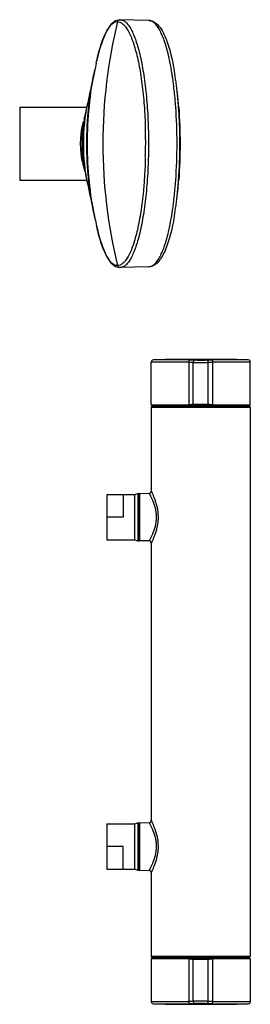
# Model space of a CAD drawing. Header units: millimetres. Extents: x 113 to 769, y -81 to 829.
# Tile 13 of 30: x 662 to 769, y -81 to 376. Entities that reach past the tile are written whole.
import ezdxf

# ---------------------------------------------------------------- set-up
doc = ezdxf.new("R2010")
doc.units = ezdxf.units.MM
doc.header["$LTSCALE"] = 65.395
doc.layers.get('0').update_dxf_attribs({"linetype": 'CONTINUOUS'})

msp = doc.modelspace()

# ---------------------------------------------------------------- linework, layer by layer
at = {"color": 7, "linetype": 'CONTINUOUS'}
for p, q in [((708.59, 376.38), (708.59, 376.38)), ((708.72, 376.37), (708.59, 376.38)), ((722.04, 376.03), (708.7, 376.38)), ((697.59, 356.21), (697.73, 356.88)), ((732.34, 359.72), (732.36, 359.65)), ((732.36, 359.78), (732.38, 359.71)), ((732.38, 359.71), (732.41, 359.59)), ((732.39, 359.52), (732.44, 359.28)), ((732.41, 359.59), (732.46, 359.36)), ((696.93, 353.08), (696.76, 352.26)), ((734.75, 346.74), (734.74, 346.77)), ((734.75, 346.74), (734.74, 346.77)), ((735.22, 342.92), (735.2, 343.05)), ((735.22, 342.93), (735.21, 343.06)), ((735.24, 342.72), (735.21, 342.99)), ((735.25, 342.67), (735.22, 342.93)), ((735.33, 341.85), (735.28, 342.33)), ((735.34, 341.85), (735.29, 342.33)), ((735.56, 339.71), (735.55, 339.76)), ((735.56, 339.71), (735.55, 339.76)), ((735.59, 339.45), (735.56, 339.71)), ((735.58, 339.45), (735.56, 339.71)), ((662.05, 335.8), (662.05, 301.8)), ((662.05, 335.8), (693.22, 335.8)), ((693.28, 336.06), (693.28, 336.06)), ((693.65, 337.77), (693.65, 337.77)), ((735.8, 337.05), (735.76, 337.38)), ((735.82, 337.05), (735.79, 337.38)), ((735.87, 335.67), (735.86, 335.76)), ((735.87, 335.67), (735.86, 335.76)), ((735.94, 335.61), (735.93, 335.67)), ((735.94, 335.61), (735.93, 335.67)), ((692.82, 333.43), (692.78, 333.29)), ((691.71, 328.27), (691.67, 328)), ((691.81, 328.87), (691.71, 328.27)), ((691.67, 309.6), (691.77, 308.97)), ((691.67, 309.6), (691.67, 309.6)), ((691.77, 308.97), (691.81, 308.73)), ((692.78, 304.3), (692.82, 304.16)), ((735.91, 301.93), (735.92, 302.19)), ((735.93, 301.93), (735.95, 302.19)), ((662.05, 301.8), (693.22, 301.8)), ((693.28, 301.54), (693.28, 301.54)), ((693.36, 301.2), (693.5, 300.56)), ((693.65, 299.83), (693.65, 299.83)), ((735.56, 297.92), (735.58, 298.15)), ((735.56, 297.89), (735.59, 298.15)), ((735.57, 297.92), (735.59, 298.15)), ((735.22, 294.67), (735.25, 294.94)), ((735.39, 296.32), (735.41, 296.45)), ((735.4, 296.32), (735.42, 296.45)), ((695.64, 290.51), (696.83, 284.99)), ((734.74, 290.84), (734.75, 290.89)), ((696.83, 284.99), (696.98, 284.31)), ((697.19, 283.29), (696.98, 284.31)), ((708.59, 261.22), (708.72, 261.23)), ((708.59, 261.22), (708.59, 261.22)), ((722.04, 261.57), (708.7, 261.23)), ((723.15, 197.5), (723.15, 217.36)), ((742.65, 197.8), (742.65, 217.29)), ((749.65, 197.8), (749.65, 217.29)), ((769.15, 197.5), (769.15, 217.36)), ((723.56, 197.3), (723.34, 197.31)), ((723.56, 197.3), (768.74, 197.3)), ((768.65, 196.8), (723.65, 196.8)), ((725.45, 196.8), (725.45, 197)), ((742.85, 197.6), (749.45, 197.6)), ((766.85, 196.8), (766.85, 197)), ((768.74, 197.3), (768.96, 197.31)), ((723.15, 196.3), (723.15, 157.38)), ((769.15, 196.3), (769.15, -58.7)), ((702.55, 155.78), (702.55, 134.82)), ((702.55, 155.78), (715.55, 155.78)), ((715.55, 155.78), (716.98, 156.3)), ((715.55, 134.82), (715.55, 155.78)), ((716.98, 156.3), (716.98, 134.3)), ((716.98, 156.3), (717.45, 156.3)), ((717.65, 156.3), (722.17, 156.38)), ((717.65, 156.3), (717.65, 134.3)), ((702.55, 134.82), (715.55, 134.82)), ((715.55, 134.82), (716.98, 134.3)), ((716.98, 134.3), (717.45, 134.3)), ((722.17, 134.22), (717.65, 134.3)), ((723.15, 133.22), (723.15, 4.38)), ((702.55, 2.78), (715.55, 2.78)), ((702.55, 2.78), (702.55, -18.18)), ((715.55, 2.78), (716.98, 3.3)), ((715.55, -18.18), (715.55, 2.78)), ((716.98, 3.3), (717.45, 3.3)), ((716.98, 3.3), (716.98, -18.7)), ((717.65, 3.3), (722.17, 3.38)), ((717.65, 3.3), (717.65, -18.7)), ((702.55, -18.18), (715.55, -18.18)), ((715.55, -18.18), (716.98, -18.7)), ((716.98, -18.7), (717.45, -18.7)), ((717.65, -18.7), (722.17, -18.78)), ((723.15, -19.78), (723.15, -58.7)), ((723.65, -59.2), (768.65, -59.2)), ((725.45, -59.2), (725.45, -59.4)), ((766.85, -59.2), (766.85, -59.4)), ((723.15, -59.9), (723.15, -79.76)), ((723.34, -59.7), (723.56, -59.7)), ((768.74, -59.7), (723.56, -59.7)), ((742.65, -79.69), (742.65, -60.2)), ((749.45, -60), (742.85, -60)), ((749.65, -79.69), (749.65, -60.2)), ((768.96, -59.7), (768.74, -59.7)), ((769.15, -59.9), (769.15, -79.76))]:
    msp.add_line(p, q, dxfattribs=at)
at = {"color": 9, "linetype": 'CONTINUOUS'}
for p, q in [((734.48, 336.5), (734.48, 336.55)), ((734.48, 336.5), (734.48, 336.54)), ((691.81, 328.91), (691.8, 328.87)), ((691.81, 328.91), (691.8, 328.83)), ((691.8, 328.87), (691.8, 328.83)), ((735.13, 318.8), (735.13, 318.89)), ((691.8, 308.77), (691.81, 308.69)), ((691.93, 308.88), (691.95, 308.77)), ((691.93, 308.88), (691.95, 308.77)), ((734.48, 301.05), (734.49, 301.17)), ((734.48, 301.06), (734.49, 301.17)), ((740.74, 217.36), (723.15, 217.36)), ((740.97, 218.36), (724.13, 218.36)), ((740.74, 197.5), (740.74, 217.36)), ((743.65, 218.29), (743.65, 218.19)), ((748.65, 218.19), (748.65, 218.29)), ((768.17, 218.36), (751.33, 218.36)), ((751.56, 217.36), (751.56, 197.5)), ((769.15, 217.36), (751.56, 217.36)), ((723.15, 197.5), (740.74, 197.5)), ((740.78, 197.31), (723.34, 197.31)), ((766.85, 197), (725.45, 197)), ((742.21, 197.37), (750.09, 197.37)), ((742.65, 197.8), (749.65, 197.8)), ((749.54, 197.53), (742.76, 197.53)), ((768.96, 197.31), (751.52, 197.31)), ((751.56, 197.5), (769.15, 197.5)), ((769.15, 196.3), (723.15, 196.3)), ((710.05, 155.78), (710.05, 145.3)), ((717.45, 134.3), (717.45, 156.3)), ((710.05, 145.3), (702.55, 145.3)), ((717.45, -18.7), (717.45, 3.3)), ((710.05, -7.7), (702.55, -7.7)), ((710.05, -18.18), (710.05, -7.7)), ((723.15, -58.7), (769.15, -58.7)), ((725.45, -59.4), (766.85, -59.4)), ((740.74, -59.9), (723.15, -59.9)), ((723.34, -59.7), (740.78, -59.7)), ((740.74, -79.76), (740.74, -59.9)), ((750.09, -59.77), (742.21, -59.77)), ((749.65, -60.2), (742.65, -60.2)), ((742.76, -59.93), (749.54, -59.93)), ((751.52, -59.7), (768.96, -59.7)), ((769.15, -59.9), (751.56, -59.9)), ((751.56, -59.9), (751.56, -79.76)), ((723.15, -79.76), (740.74, -79.76)), ((724.13, -80.76), (740.97, -80.76)), ((743.65, -80.59), (743.65, -80.69)), ((748.65, -80.69), (748.65, -80.59)), ((751.33, -80.76), (768.17, -80.76)), ((751.56, -79.76), (769.15, -79.76))]:
    msp.add_line(p, q, dxfattribs=at)
at = {"color": 7, "linetype": 'CONTINUOUS'}
for points in [[(708.59, 376.38), (706.55, 375.87), (704.39, 374.12), (702.38, 371.11), (700.59, 367.07), (699, 362.08), (697.73, 356.88)], [(696.76, 352.26), (695.64, 347.09), (694.54, 342.01)], [(697.59, 356.21), (697.19, 354.32), (696.93, 353.08)], [(694.54, 342.01), (693.5, 337.04), (693.36, 336.4), (692.76, 333.81)], [(692.76, 333.81), (692.22, 331.21), (691.81, 328.86)], [(692.29, 331.56), (692.19, 331.19), (691.89, 330.2)], [(691.8, 308.74), (692.23, 306.37), (692.76, 303.77), (693.36, 301.2)], [(691.89, 307.4), (692.19, 306.41), (692.29, 306.04)], [(693.5, 300.56), (694.54, 295.59), (695.64, 290.51)], [(697.19, 283.29), (697.58, 281.41), (697.73, 280.72)], [(697.73, 280.72), (699, 275.51), (700.59, 270.52), (702.38, 266.48), (704.39, 263.48), (706.56, 261.73), (708.59, 261.22)]]:
    msp.add_lwpolyline(points, dxfattribs=at)
at = {"color": 9, "linetype": 'CONTINUOUS'}
msp.add_lwpolyline([(691.8, 308.77), (691.8, 308.73), (691.81, 308.69)], dxfattribs=at)
for centre, radius, start, end in [((940.94, 318.8), 240.26, 166.3584, 193.6418), ((632.16, 336.48), 101.7, 11.6372, 13.2719), ((623.74, 334.73), 110.3, 11.5065, 11.6491), ((841.15, 321.09), 147.72, 167.8202, 168.0923), ((572.08, 325.99), 162.71, 7.3615, 8.3596), ((564.72, 325.03), 170.12, 7.2215, 7.3652), ((543.31, 322.49), 191.68, 4.9945, 7.169), ((523.72, 320.74), 211.35, 4.2895, 5.0057), ((518.56, 320.35), 216.52, 4.1227, 4.2777), ((493.36, 318.86), 241.77, 0.0065, 4.0451), ((749.74, 318.8), 58.81, 170.9973, 189.0062), ((751.37, 318.8), 60.41, 171.2439, 188.7613), ((754.47, 318.8), 63.47, 171.8771, 188.3376), ((768.38, 318.8), 77.09, 172.4968, 187.3928), ((751.88, 319.12), 60.86, 171.6142, 171.8322), ((746.57, 319.24), 55.6, 170.068, 170.9374), ((751.34, 319.2), 60.31, 170.7825, 171.6152), ((498.67, 318.56), 236.45, 355.9096, 0.0592), ((746.57, 318.36), 55.6, 189.0662, 189.9304), ((751.34, 318.4), 60.31, 188.3894, 189.2142), ((549.15, 314.49), 185.8, 352.7962, 355.0397), ((525.32, 316.73), 209.74, 354.9913, 355.7128), ((518.44, 317.26), 216.64, 355.7409, 355.8776), ((574.61, 311.26), 160.15, 351.6327, 352.6461), ((564.72, 312.57), 170.12, 352.6344, 352.778), ((841.14, 316.51), 147.71, 191.9157, 192.1798), ((635.14, 300.46), 98.65, 346.7013, 348.3885), ((623.74, 302.87), 110.3, 348.3514, 348.4938), ((743.65, 217.29), 1, 90.1368, 179.9877), ((748.65, 217.29), 1, 0.0123, 89.8632), ((742.85, 197.8), 0.2, 180.0231, 269.7162), ((749.45, 197.8), 0.2, 292.3677, 359.983), ((696.42, 143.49), 30.09, 20.0838, 21.0603), ((696.79, 143.62), 29.69, 19.7305, 20.0795), ((698.17, 146.57), 28.26, 338.6707, 340.1237), ((700.04, 145.89), 26.28, 340.1322, 340.4894), ((696.42, -9.51), 30.09, 20.0838, 21.0603), ((696.79, -9.38), 29.69, 19.7305, 20.0795), ((698.17, -6.43), 28.26, 338.6707, 340.1237), ((700.04, -7.11), 26.28, 340.1322, 340.4894), ((742.85, -60.2), 0.2, 112.3677, 179.9816), ((749.45, -60.2), 0.2, 0.0233, 89.7162), ((743.65, -79.69), 1, 180.0123, 269.8632), ((748.65, -79.69), 1, 270.1368, 359.9877)]:
    msp.add_arc(centre, radius, start, end, dxfattribs=at)
at = {"color": 7, "linetype": 'CONTINUOUS'}
for centre, radius, start, end in [((594.17, 328.29), 141.79, 7.7709, 9.8416), ((575.81, 325.65), 160.33, 7.5701, 7.82), ((526.02, 318.81), 210.59, 7.6286, 7.8113), ((526, 318.81), 210.6, 6.9252, 7.6286), ((566.42, 324.42), 169.8, 6.6926, 7.5526), ((566.03, 323.68), 170.28, 6.5135, 6.9483), ((557.39, 323.36), 178.89, 6.1983, 6.6935), ((567.71, 323.88), 168.59, 6.7433, 6.9249), ((564.83, 323.54), 171.49, 6.5374, 6.7433), ((562.33, 323.25), 174.01, 6.4039, 6.5376), ((555.75, 322.52), 180.63, 5.7377, 6.4187), ((544.76, 322.01), 191.59, 5.2361, 6.1906), ((563.06, 323.04), 173.31, 6.2394, 6.5034), ((557.35, 322.7), 179.02, 5.8513, 6.4019), ((558.87, 322.58), 177.52, 5.9416, 6.2392), ((525.98, 318.81), 210.63, 5.9549, 6.2813), ((549.92, 321.93), 186.49, 5.3934, 5.852), ((555.8, 322.26), 180.61, 5.8201, 5.9421), ((525.96, 318.81), 210.65, 5.6238, 5.9549), ((550.05, 321.95), 186.36, 5.4857, 5.7388), ((552.97, 321.97), 183.45, 5.5503, 5.8197), ((530.38, 320.72), 206.03, 4.1851, 5.2299), ((540.2, 321.02), 196.25, 4.2807, 5.3911), ((537.5, 320.8), 198.96, 4.2878, 5.3802), ((525.95, 318.8), 210.66, 5.2612, 5.6238), ((540.98, 320.86), 195.49, 4.3484, 5.4574), ((525.94, 318.8), 210.66, 4.5933, 4.9689), ((525.88, 318.8), 210.73, 356.0012, 4.5745), ((728.74, 318.81), 38.57, 158.5587, 161.4391), ((728.77, 318.8), 38.6, 166.0671, 193.9401), ((728.79, 318.79), 38.62, 164.7605, 166.0626), ((505.68, 318.56), 230.79, 355.8612, 0.0812), ((728.79, 318.81), 38.62, 193.9446, 195.2347), ((728.83, 318.82), 38.67, 195.2347, 197.1804), ((728.74, 318.79), 38.57, 198.563, 201.4414), ((532.91, 316.67), 203.49, 354.7636, 355.837), ((537.67, 316.79), 198.79, 354.6176, 355.7122), ((543.55, 316.52), 192.92, 354.5351, 355.6575), ((525.95, 318.8), 210.66, 354.6136, 355.4068), ((525.92, 318.8), 210.69, 355.4783, 356.0011), ((547.15, 315.35), 189.19, 353.7921, 354.7695), ((553.77, 315.28), 182.62, 353.8223, 354.4093), ((525.96, 318.79), 210.65, 353.9112, 354.3123), ((553.88, 315.54), 182.54, 354.18, 354.3226), ((548.09, 315.84), 188.32, 354.4073, 354.6072), ((551.95, 315.73), 184.47, 354.3226, 354.4494), ((525.96, 318.79), 210.65, 354.3761, 354.6136), ((526, 318.79), 210.6, 352.3733, 353.0749), ((568.8, 312.88), 167.4, 352.4538, 353.3032), ((557.22, 314.26), 179.06, 353.2969, 353.7907), ((567.55, 313.74), 168.75, 353.0752, 353.2891), ((563.65, 314.2), 172.68, 353.2895, 353.5975), ((568.09, 313.99), 168.24, 353.1848, 353.4056), ((525.97, 318.79), 210.64, 353.5021, 353.8745), ((559.67, 314.65), 176.68, 353.5971, 353.8203), ((563.3, 314.54), 173.07, 353.499, 353.7259), ((559.64, 314.94), 176.75, 353.726, 353.9899), ((556.29, 315.29), 180.11, 353.9897, 354.1801), ((589.45, 310.04), 146.56, 350.1906, 352.1946), ((526.02, 318.79), 210.59, 352.1884, 352.3733), ((575.78, 311.96), 160.36, 352.1794, 352.4325), ((724.15, 217.36), 1, 91.2619, 180), ((746.15, -781.4), 1000, 88.73813, 91.26187), ((743.65, 217.19), 1, 90.1344, 174.3745), ((743.65, 217.19), 0.996, 174.354, 179.1974), ((748.65, 217.19), 1, 5.6255, 89.8656), ((748.65, 217.19), 0.996, 0.8027, 5.6461), ((768.15, 217.36), 1, 0, 88.7381), ((723.35, 197.5), 0.2, 180, 267.447), ((723.65, 196.3), 0.5, 90, 180), ((725.15, 197), 0.3, 0, 90), ((742.85, 197.8), 0.2, 180, 270), ((749.45, 197.8), 0.2, 270, 360), ((767.15, 197), 0.3, 90, 180), ((768.65, 196.3), 0.5, 0, 90), ((768.95, 197.5), 0.2, 272.553, 360), ((717.45, 156.1), 0.2, 60, 90), ((722.15, 157.38), 1, 271.0001, 359.9998), ((717.45, 134.5), 0.2, 270, 300), ((722.15, 133.22), 1, 0.0002, 88.9998), ((717.45, 3.1), 0.2, 60, 90), ((722.15, 4.38), 1, 271.0001, 359.9998), ((717.45, -18.5), 0.2, 270, 300), ((722.15, -19.78), 1, 0.0002, 88.9998), ((723.65, -58.7), 0.5, 180, 270), ((725.15, -59.4), 0.3, 270, 360), ((767.15, -59.4), 0.3, 180, 270), ((768.65, -58.7), 0.5, 270, 360), ((723.35, -59.9), 0.2, 92.553, 180), ((742.85, -60.2), 0.2, 90, 180), ((749.45, -60.2), 0.2, 0, 90), ((768.95, -59.9), 0.2, 0, 87.447), ((724.15, -79.76), 1, 180, 268.7381), ((746.15, 919), 1000, 268.73813, 271.26187), ((743.65, -79.59), 0.996, 180.8026, 185.646), ((743.65, -79.59), 1, 185.6229, 269.8682), ((748.65, -79.59), 1, 270.1318, 354.3772), ((748.65, -79.59), 0.996, 354.354, 359.1974), ((768.15, -79.76), 1, 271.2619, 360)]:
    msp.add_arc(centre, radius, start, end, dxfattribs=at)
at = {"color": 9, "linetype": 'CONTINUOUS'}
for points, knots in [([(697.73, 356.88), (698.03, 358.27), (698.65, 360.91), (699.71, 364.6), (700.84, 367.8), (702.04, 370.49), (703.3, 372.62), (704.61, 374.2), (705.98, 375.21), (706.99, 375.46), (707.46, 375.46)], [0, 0, 0, 0, 0.194254, 0.369669, 0.524702, 0.658509, 0.770608, 0.862215, 0.936493, 1, 1, 1, 1]), ([(707.46, 375.46), (707.52, 375.72), (707.81, 376.19), (708.33, 376.38), (708.59, 376.38)], [0, 0, 0, 0, 0.503973, 1, 1, 1, 1]), ([(708.72, 376.37), (709.17, 376.36), (710.12, 376.11), (711.43, 375.17), (712.67, 373.72), (713.87, 371.77), (715.02, 369.32), (716.11, 366.41), (717.14, 363.04), (718.45, 357.77), (719.81, 350.29), (720.99, 340.48), (721.71, 329.85), (721.87, 322.53), (721.87, 318.8)], [0, 0, 0, 0, 0.021766, 0.047013, 0.077771, 0.115039, 0.15918, 0.210209, 0.267913, 0.331934, 0.476936, 0.640512, 0.816957, 1, 1, 1, 1]), ([(731.14, 359.83), (730.59, 362.14), (729.7, 365.39), (728.18, 369.34), (727.05, 371.67), (725.88, 373.53), (724.67, 374.9), (723.39, 375.79), (722.47, 376.02), (722.04, 376.03)], [0, 0, 0, 0, 0.365971, 0.519345, 0.652052, 0.764222, 0.857042, 0.933582, 1, 1, 1, 1]), ([(696.98, 284.31), (695.82, 289.94), (694.1, 301.4), (693.23, 318.8), (694.1, 336.2), (695.82, 347.66), (696.98, 353.29)], [0, 0, 0, 0, 0.248082, 0.5, 0.751918, 1, 1, 1, 1]), ([(733.05, 349.64), (732.96, 350.26), (732.6, 352.63), (732.17, 354.99), (731.82, 356.73)], [0, 0, 0, 0, 0.25996, 1, 1, 1, 1]), ([(696.62, 286.01), (695.49, 291.34), (693.81, 302.24), (692.96, 318.79), (693.81, 335.34), (695.49, 346.24), (696.61, 351.57)], [0, 0, 0, 0, 0.247921, 0.499995, 0.752071, 1, 1, 1, 1]), ([(693.65, 299.83), (692.38, 306.06), (691.16, 318.8), (692.38, 331.55), (693.65, 337.77)], [0, 0, 0, 0, 0.500001, 1, 1, 1, 1]), ([(693.28, 336.06), (693.14, 335.48), (692.6, 333.1), (692.19, 330.69), (691.95, 328.87)], [0, 0, 0, 0, 0.246046, 1, 1, 1, 1]), ([(721.87, 318.8), (721.87, 315.07), (721.71, 307.75), (720.99, 297.12), (719.81, 287.31), (718.45, 279.83), (717.14, 274.56), (716.11, 271.19), (715.02, 268.28), (713.87, 265.83), (712.67, 263.88), (711.43, 262.43), (710.12, 261.49), (709.17, 261.24), (708.72, 261.23)], [0, 0, 0, 0, 0.183042, 0.359486, 0.523061, 0.668062, 0.732083, 0.789788, 0.840816, 0.884958, 0.922226, 0.952984, 0.978233, 1, 1, 1, 1]), ([(691.95, 308.77), (692.03, 308.15), (692.38, 305.72), (692.85, 303.31), (693.28, 301.54)], [0, 0, 0, 0, 0.253714, 1, 1, 1, 1]), ([(731.82, 280.87), (731.94, 281.43), (732.4, 283.79), (732.79, 286.15), (733.05, 287.96)], [0, 0, 0, 0, 0.239738, 1, 1, 1, 1]), ([(707.46, 262.13), (706.99, 262.14), (705.98, 262.39), (704.61, 263.4), (703.3, 264.98), (702.04, 267.11), (700.84, 269.8), (699.71, 273), (698.65, 276.69), (698.03, 279.33), (697.73, 280.72)], [0, 0, 0, 0, 0.06351, 0.137799, 0.229418, 0.341519, 0.47532, 0.630348, 0.805752, 1, 1, 1, 1]), ([(722.04, 261.57), (722.47, 261.58), (723.39, 261.81), (724.67, 262.7), (725.88, 264.07), (727.05, 265.93), (728.18, 268.26), (729.7, 272.2), (730.59, 275.46), (731.14, 277.77)], [0, 0, 0, 0, 0.066421, 0.142963, 0.235784, 0.347954, 0.48066, 0.634032, 1, 1, 1, 1]), ([(708.59, 261.22), (708.33, 261.22), (707.81, 261.41), (707.52, 261.88), (707.46, 262.13)], [0, 0, 0, 0, 0.495884, 1, 1, 1, 1]), ([(740.74, 217.36), (740.74, 217.48), (740.75, 217.72), (740.79, 217.99), (740.83, 218.17), (740.88, 218.28), (740.93, 218.35), (740.97, 218.36)], [0, 0, 0, 0, 0.358189, 0.666495, 0.788988, 0.885456, 1, 1, 1, 1]), ([(740.74, 217.36), (740.87, 217.36), (741.12, 217.36), (741.49, 217.35), (741.81, 217.35), (742.1, 217.34), (742.3, 217.33), (742.43, 217.32), (742.51, 217.32), (742.57, 217.31), (742.61, 217.3), (742.63, 217.3), (742.65, 217.29), (742.65, 217.29)], [0, 0, 0, 0, 0.206022, 0.397946, 0.570239, 0.71828, 0.837945, 0.88609, 0.925985, 0.957395, 0.980121, 0.994133, 1, 1, 1, 1]), ([(740.97, 218.36), (741.15, 218.36), (741.51, 218.36), (742.02, 218.35), (742.48, 218.35), (742.82, 218.34), (743.06, 218.33), (743.21, 218.33), (743.34, 218.32), (743.45, 218.32), (743.53, 218.31), (743.59, 218.31), (743.62, 218.3), (743.65, 218.29), (743.65, 218.29)], [0, 0, 0, 0, 0.206293, 0.398449, 0.570945, 0.719153, 0.782815, 0.838925, 0.887094, 0.926984, 0.958346, 0.980958, 0.994742, 1, 1, 1, 1]), ([(742.65, 217.19), (742.65, 217.19), (742.66, 217.19), (742.67, 217.18), (742.69, 217.18), (742.73, 217.17), (742.81, 217.17), (742.93, 217.16), (743.07, 217.16), (743.25, 217.15), (743.45, 217.14), (743.77, 217.14), (744.23, 217.13), (744.83, 217.12), (745.48, 217.12), (745.92, 217.12), (746.15, 217.12)], [0, 0, 0, 0, 0.001562, 0.005306, 0.01139, 0.019828, 0.043732, 0.076809, 0.118759, 0.169192, 0.227609, 0.293469, 0.44489, 0.617619, 0.805087, 1, 1, 1, 1]), ([(748.65, 218.19), (748.65, 218.19), (748.63, 218.18), (748.6, 218.17), (748.54, 218.17), (748.46, 218.16), (748.36, 218.16), (748.23, 218.15), (748.09, 218.14), (747.86, 218.14), (747.54, 218.13), (747.12, 218.12), (746.67, 218.12), (746.19, 218.12), (745.71, 218.12), (745.25, 218.12), (744.82, 218.13), (744.44, 218.14), (744.17, 218.15), (743.98, 218.15), (743.87, 218.16), (743.78, 218.17), (743.72, 218.17), (743.68, 218.18), (743.65, 218.18), (743.65, 218.19)], [0, 0, 0, 0, 0.002693, 0.009788, 0.021457, 0.037635, 0.058166, 0.082867, 0.111496, 0.143794, 0.218142, 0.303117, 0.395517, 0.491861, 0.588519, 0.681854, 0.768348, 0.844743, 0.908167, 0.934253, 0.956241, 0.973939, 0.987182, 0.995865, 1, 1, 1, 1]), ([(743.65, 218.19), (743.65, 218.19), (743.65, 218.19), (743.65, 218.19), (743.65, 218.19)], [0, 0, 0, 0, 0.552021, 1, 1, 1, 1]), ([(746.15, 217.12), (746.38, 217.12), (746.82, 217.12), (747.47, 217.12), (748.07, 217.13), (748.52, 217.14), (748.85, 217.14), (749.05, 217.15), (749.23, 217.16), (749.37, 217.16), (749.49, 217.17), (749.56, 217.17), (749.61, 217.18), (749.63, 217.18), (749.64, 217.19), (749.65, 217.19), (749.65, 217.19)], [0, 0, 0, 0, 0.194916, 0.382385, 0.555114, 0.706534, 0.772393, 0.83081, 0.881242, 0.923192, 0.956269, 0.980172, 0.98861, 0.994694, 0.998438, 1, 1, 1, 1]), ([(748.65, 218.29), (748.65, 218.29), (748.67, 218.3), (748.71, 218.31), (748.77, 218.31), (748.85, 218.32), (748.96, 218.32), (749.09, 218.33), (749.24, 218.33), (749.48, 218.34), (749.82, 218.35), (750.28, 218.35), (750.79, 218.36), (751.15, 218.36), (751.33, 218.36)], [0, 0, 0, 0, 0.005258, 0.019041, 0.041653, 0.073017, 0.112909, 0.161081, 0.217195, 0.280861, 0.429076, 0.601579, 0.79373, 1, 1, 1, 1]), ([(749.65, 217.29), (749.65, 217.29), (749.66, 217.3), (749.69, 217.3), (749.73, 217.31), (749.79, 217.32), (749.87, 217.32), (750, 217.33), (750.2, 217.34), (750.48, 217.35), (750.81, 217.35), (751.17, 217.36), (751.43, 217.36), (751.56, 217.36)], [0, 0, 0, 0, 0.005867, 0.019879, 0.042605, 0.074015, 0.11391, 0.162056, 0.28172, 0.429761, 0.602055, 0.793978, 1, 1, 1, 1]), ([(751.33, 218.36), (751.37, 218.35), (751.42, 218.28), (751.46, 218.17), (751.51, 217.99), (751.55, 217.72), (751.56, 217.48), (751.56, 217.36)], [0, 0, 0, 0, 0.11449, 0.210891, 0.333346, 0.6417, 1, 1, 1, 1]), ([(741.83, 197.54), (741.66, 197.52), (741.3, 197.51), (740.93, 197.5), (740.74, 197.5)], [0, 0, 0, 0, 0.466614, 1, 1, 1, 1]), ([(740.78, 197.31), (740.77, 197.31), (740.76, 197.33), (740.74, 197.39), (740.74, 197.46), (740.74, 197.5)], [0, 0, 0, 0, 0.118047, 0.33824, 1, 1, 1, 1]), ([(741.96, 197.34), (741.78, 197.32), (741.39, 197.31), (740.99, 197.31), (740.78, 197.31)], [0, 0, 0, 0, 0.464462, 1, 1, 1, 1]), ([(742.06, 197.57), (742.04, 197.56), (741.97, 197.55), (741.89, 197.54), (741.83, 197.54)], [0, 0, 0, 0, 0.23791, 1, 1, 1, 1]), ([(741.96, 197.34), (741.93, 197.34), (741.86, 197.41), (741.83, 197.49), (741.83, 197.54)], [0, 0, 0, 0, 0.44107, 1, 1, 1, 1]), ([(742.21, 197.37), (742.19, 197.36), (742.11, 197.35), (742.03, 197.34), (741.96, 197.34)], [0, 0, 0, 0, 0.237288, 1, 1, 1, 1]), ([(742.57, 197.73), (742.51, 197.69), (742.34, 197.62), (742.16, 197.58), (742.06, 197.57)], [0, 0, 0, 0, 0.403152, 1, 1, 1, 1]), ([(742.21, 197.37), (742.17, 197.37), (742.09, 197.43), (742.06, 197.52), (742.06, 197.57)], [0, 0, 0, 0, 0.461385, 1, 1, 1, 1]), ([(742.76, 197.53), (742.7, 197.49), (742.51, 197.43), (742.32, 197.39), (742.21, 197.37)], [0, 0, 0, 0, 0.401411, 1, 1, 1, 1]), ([(742.65, 197.8), (742.65, 197.79), (742.64, 197.78), (742.62, 197.76), (742.59, 197.74), (742.57, 197.73)], [0, 0, 0, 0, 0.103232, 0.302937, 1, 1, 1, 1]), ([(742.76, 197.53), (742.73, 197.53), (742.65, 197.56), (742.6, 197.62), (742.59, 197.66)], [0, 0, 0, 0, 0.496093, 1, 1, 1, 1]), ([(742.85, 197.6), (742.85, 197.59), (742.84, 197.58), (742.82, 197.57), (742.8, 197.55), (742.77, 197.54), (742.76, 197.53)], [0, 0, 0, 0, 0.100918, 0.300533, 0.601085, 1, 1, 1, 1]), ([(742.85, 197.6), (742.85, 197.6), (742.85, 197.6), (742.85, 197.6), (742.85, 197.6)], [0, 0, 0, 0, 0.729964, 1, 1, 1, 1]), ([(749.54, 197.53), (749.52, 197.54), (749.5, 197.55), (749.48, 197.57), (749.46, 197.58), (749.45, 197.59), (749.45, 197.6)], [0, 0, 0, 0, 0.398945, 0.69951, 0.899093, 1, 1, 1, 1]), ([(749.45, 197.6), (749.45, 197.6), (749.45, 197.6), (749.45, 197.6), (749.45, 197.6)], [0, 0, 0, 0, 0.270036, 1, 1, 1, 1]), ([(749.54, 197.53), (749.57, 197.53), (749.65, 197.56), (749.69, 197.62), (749.71, 197.66)], [0, 0, 0, 0, 0.496092, 1, 1, 1, 1]), ([(750.09, 197.37), (749.98, 197.39), (749.79, 197.43), (749.6, 197.49), (749.54, 197.53)], [0, 0, 0, 0, 0.598644, 1, 1, 1, 1]), ([(749.73, 197.73), (749.71, 197.74), (749.68, 197.76), (749.66, 197.78), (749.65, 197.79), (749.65, 197.8)], [0, 0, 0, 0, 0.697049, 0.896764, 1, 1, 1, 1]), ([(750.24, 197.57), (750.13, 197.58), (749.96, 197.62), (749.79, 197.69), (749.73, 197.73)], [0, 0, 0, 0, 0.596831, 1, 1, 1, 1]), ([(750.09, 197.37), (750.13, 197.37), (750.21, 197.43), (750.24, 197.52), (750.24, 197.57)], [0, 0, 0, 0, 0.461373, 1, 1, 1, 1]), ([(750.34, 197.34), (750.31, 197.34), (750.23, 197.35), (750.15, 197.36), (750.09, 197.37)], [0, 0, 0, 0, 0.262613, 1, 1, 1, 1]), ([(750.47, 197.54), (750.45, 197.54), (750.37, 197.55), (750.29, 197.56), (750.24, 197.57)], [0, 0, 0, 0, 0.261987, 1, 1, 1, 1]), ([(750.34, 197.34), (750.37, 197.34), (750.44, 197.41), (750.46, 197.49), (750.47, 197.54)], [0, 0, 0, 0, 0.441056, 1, 1, 1, 1]), ([(751.52, 197.31), (751.3, 197.31), (750.91, 197.31), (750.52, 197.32), (750.34, 197.34)], [0, 0, 0, 0, 0.535538, 1, 1, 1, 1]), ([(751.56, 197.5), (751.37, 197.5), (751, 197.51), (750.64, 197.52), (750.47, 197.54)], [0, 0, 0, 0, 0.533386, 1, 1, 1, 1]), ([(751.56, 197.5), (751.56, 197.48), (751.56, 197.43), (751.55, 197.37), (751.54, 197.33), (751.52, 197.31), (751.52, 197.31)], [0, 0, 0, 0, 0.354853, 0.661791, 0.88191, 1, 1, 1, 1]), ([(722.17, 156.38), (722.16, 156.37), (722.19, 156.36), (722.2, 156.31), (722.24, 156.25), (722.29, 156.15), (722.36, 156.03), (722.47, 155.81), (722.65, 155.48), (722.89, 155.02), (723.16, 154.47), (723.45, 153.83), (723.89, 152.84), (724.42, 151.43), (724.98, 149.56), (725.37, 147.49), (725.56, 144.59), (725.19, 141.75), (724.42, 139.17), (723.8, 137.54), (723.27, 136.37), (722.89, 135.58), (722.65, 135.12), (722.45, 134.75), (722.32, 134.5), (722.24, 134.36), (722.2, 134.28), (722.17, 134.24), (722.17, 134.22)], [0, 0, 0, 0, 0.000682, 0.002715, 0.006082, 0.010764, 0.016739, 0.02397, 0.042005, 0.064494, 0.091039, 0.121231, 0.154682, 0.229983, 0.314398, 0.405454, 0.500172, 0.685606, 0.770017, 0.845316, 0.908955, 0.935502, 0.957992, 0.976029, 0.989235, 0.993917, 0.997284, 1, 1, 1, 1]), ([(723.15, 157.38), (723.15, 157.39), (723.22, 157.25), (723.25, 157.17), (723.39, 156.87), (723.55, 156.53), (723.75, 156.08), (724.08, 155.34), (724.33, 154.73), (724.5, 154.3)], [0, 0, 0, 0, 0.013595, 0.068183, 0.154777, 0.271173, 0.415996, 0.587195, 1, 1, 1, 1]), ([(724.74, 153.65), (724.95, 153.06), (725.35, 151.82), (726.06, 149.1), (726.38, 146.15), (726.24, 143.15), (725.91, 140.98), (725.41, 138.97), (725.01, 137.71), (724.8, 137.12)], [0, 0, 0, 0, 0.110405, 0.232417, 0.49819, 0.633761, 0.765024, 0.888128, 1, 1, 1, 1]), ([(724.5, 136.29), (724.33, 135.86), (724.08, 135.26), (723.75, 134.51), (723.55, 134.06), (723.39, 133.73), (723.25, 133.43), (723.22, 133.35), (723.15, 133.21), (723.15, 133.22)], [0, 0, 0, 0, 0.412554, 0.584968, 0.730078, 0.84551, 0.931429, 0.98639, 1, 1, 1, 1]), ([(722.17, 3.38), (722.16, 3.37), (722.19, 3.36), (722.2, 3.31), (722.24, 3.25), (722.29, 3.15), (722.36, 3.03), (722.47, 2.81), (722.65, 2.48), (722.89, 2.02), (723.16, 1.47), (723.45, 0.83), (723.89, -0.16), (724.42, -1.57), (724.98, -3.44), (725.37, -5.51), (725.56, -8.41), (725.19, -11.25), (724.42, -13.83), (723.8, -15.46), (723.27, -16.63), (722.89, -17.42), (722.65, -17.88), (722.45, -18.25), (722.32, -18.5), (722.24, -18.64), (722.2, -18.72), (722.17, -18.76), (722.17, -18.78)], [0, 0, 0, 0, 0.000682, 0.002715, 0.006082, 0.010764, 0.016739, 0.02397, 0.042005, 0.064494, 0.091039, 0.121231, 0.154682, 0.229983, 0.314398, 0.405454, 0.500172, 0.685606, 0.770017, 0.845316, 0.908955, 0.935502, 0.957992, 0.976029, 0.989235, 0.993917, 0.997284, 1, 1, 1, 1]), ([(723.15, 4.38), (723.15, 4.39), (723.22, 4.25), (723.25, 4.17), (723.39, 3.87), (723.55, 3.53), (723.75, 3.08), (724.08, 2.34), (724.33, 1.73), (724.5, 1.3)], [0, 0, 0, 0, 0.013595, 0.068183, 0.154777, 0.271173, 0.415996, 0.587195, 1, 1, 1, 1]), ([(724.74, 0.65), (724.95, 0.06), (725.35, -1.18), (726.06, -3.9), (726.38, -6.85), (726.24, -9.85), (725.91, -12.02), (725.41, -14.03), (725.01, -15.29), (724.8, -15.88)], [0, 0, 0, 0, 0.110405, 0.232417, 0.49819, 0.633761, 0.765024, 0.888128, 1, 1, 1, 1]), ([(724.5, -16.71), (724.33, -17.14), (724.08, -17.74), (723.75, -18.49), (723.55, -18.94), (723.39, -19.27), (723.25, -19.57), (723.22, -19.65), (723.15, -19.79), (723.15, -19.78)], [0, 0, 0, 0, 0.412554, 0.584968, 0.730078, 0.84551, 0.931429, 0.98639, 1, 1, 1, 1]), ([(740.74, -59.9), (740.74, -59.88), (740.74, -59.83), (740.75, -59.77), (740.76, -59.73), (740.77, -59.71), (740.78, -59.7)], [0, 0, 0, 0, 0.354826, 0.661755, 0.881766, 1, 1, 1, 1]), ([(740.74, -59.9), (740.93, -59.9), (741.3, -59.91), (741.66, -59.92), (741.83, -59.94)], [0, 0, 0, 0, 0.533381, 1, 1, 1, 1]), ([(740.78, -59.7), (740.99, -59.7), (741.39, -59.71), (741.78, -59.72), (741.96, -59.74)], [0, 0, 0, 0, 0.535537, 1, 1, 1, 1]), ([(741.96, -59.74), (741.93, -59.74), (741.86, -59.8), (741.83, -59.89), (741.83, -59.94)], [0, 0, 0, 0, 0.441062, 1, 1, 1, 1]), ([(741.83, -59.94), (741.85, -59.94), (741.93, -59.94), (742, -59.96), (742.06, -59.97)], [0, 0, 0, 0, 0.261991, 1, 1, 1, 1]), ([(741.96, -59.74), (741.98, -59.74), (742.07, -59.75), (742.15, -59.76), (742.21, -59.77)], [0, 0, 0, 0, 0.26261, 1, 1, 1, 1]), ([(742.21, -59.77), (742.17, -59.77), (742.09, -59.83), (742.06, -59.92), (742.06, -59.97)], [0, 0, 0, 0, 0.461375, 1, 1, 1, 1]), ([(742.06, -59.97), (742.16, -59.98), (742.34, -60.02), (742.51, -60.09), (742.57, -60.13)], [0, 0, 0, 0, 0.596836, 1, 1, 1, 1]), ([(742.21, -59.77), (742.32, -59.79), (742.51, -59.83), (742.7, -59.89), (742.76, -59.93)], [0, 0, 0, 0, 0.598639, 1, 1, 1, 1]), ([(742.57, -60.13), (742.59, -60.14), (742.62, -60.16), (742.64, -60.18), (742.65, -60.19), (742.65, -60.2)], [0, 0, 0, 0, 0.696991, 0.896763, 1, 1, 1, 1]), ([(742.76, -59.93), (742.73, -59.93), (742.65, -59.96), (742.6, -60.02), (742.59, -60.06)], [0, 0, 0, 0, 0.496092, 1, 1, 1, 1]), ([(742.76, -59.93), (742.77, -59.94), (742.8, -59.95), (742.82, -59.97), (742.84, -59.98), (742.85, -59.99), (742.85, -60)], [0, 0, 0, 0, 0.398935, 0.699492, 0.899086, 1, 1, 1, 1]), ([(742.85, -60), (742.85, -60), (742.85, -60), (742.85, -60), (742.85, -60)], [0, 0, 0, 0, 0.270036, 1, 1, 1, 1]), ([(749.45, -60), (749.45, -59.99), (749.46, -59.98), (749.48, -59.97), (749.5, -59.95), (749.52, -59.94), (749.54, -59.93)], [0, 0, 0, 0, 0.100915, 0.30053, 0.601084, 1, 1, 1, 1]), ([(749.45, -60), (749.45, -60), (749.45, -60), (749.45, -60), (749.45, -60)], [0, 0, 0, 0, 0.729964, 1, 1, 1, 1]), ([(749.54, -59.93), (749.6, -59.89), (749.79, -59.83), (749.98, -59.79), (750.09, -59.77)], [0, 0, 0, 0, 0.40141, 1, 1, 1, 1]), ([(749.54, -59.93), (749.57, -59.93), (749.65, -59.96), (749.69, -60.02), (749.71, -60.06)], [0, 0, 0, 0, 0.496093, 1, 1, 1, 1]), ([(749.65, -60.2), (749.65, -60.19), (749.66, -60.18), (749.68, -60.16), (749.71, -60.14), (749.73, -60.13)], [0, 0, 0, 0, 0.103232, 0.30294, 1, 1, 1, 1]), ([(749.73, -60.13), (749.79, -60.09), (749.96, -60.02), (750.13, -59.98), (750.24, -59.97)], [0, 0, 0, 0, 0.403159, 1, 1, 1, 1]), ([(750.09, -59.77), (750.11, -59.76), (750.19, -59.75), (750.27, -59.74), (750.34, -59.74)], [0, 0, 0, 0, 0.237289, 1, 1, 1, 1]), ([(750.09, -59.77), (750.13, -59.77), (750.21, -59.83), (750.24, -59.92), (750.24, -59.97)], [0, 0, 0, 0, 0.461386, 1, 1, 1, 1]), ([(750.24, -59.97), (750.26, -59.96), (750.33, -59.95), (750.41, -59.94), (750.47, -59.94)], [0, 0, 0, 0, 0.237921, 1, 1, 1, 1]), ([(750.34, -59.74), (750.52, -59.72), (750.91, -59.71), (751.3, -59.7), (751.52, -59.7)], [0, 0, 0, 0, 0.464465, 1, 1, 1, 1]), ([(750.34, -59.74), (750.37, -59.74), (750.44, -59.8), (750.46, -59.89), (750.47, -59.94)], [0, 0, 0, 0, 0.441058, 1, 1, 1, 1]), ([(750.47, -59.94), (750.64, -59.92), (751, -59.91), (751.37, -59.9), (751.56, -59.9)], [0, 0, 0, 0, 0.466614, 1, 1, 1, 1]), ([(751.52, -59.7), (751.52, -59.71), (751.54, -59.73), (751.55, -59.77), (751.56, -59.83), (751.56, -59.88), (751.56, -59.9)], [0, 0, 0, 0, 0.11788, 0.337927, 0.644975, 1, 1, 1, 1]), ([(742.65, -79.69), (742.65, -79.69), (742.63, -79.7), (742.61, -79.7), (742.57, -79.71), (742.51, -79.72), (742.43, -79.72), (742.3, -79.73), (742.1, -79.74), (741.81, -79.75), (741.49, -79.75), (741.12, -79.76), (740.87, -79.76), (740.74, -79.76)], [0, 0, 0, 0, 0.005867, 0.019879, 0.042605, 0.074015, 0.11391, 0.162056, 0.28172, 0.429761, 0.602055, 0.793978, 1, 1, 1, 1]), ([(740.97, -80.76), (740.93, -80.75), (740.88, -80.68), (740.83, -80.57), (740.79, -80.39), (740.75, -80.12), (740.74, -79.88), (740.74, -79.76)], [0, 0, 0, 0, 0.11449, 0.210891, 0.333346, 0.6417, 1, 1, 1, 1]), ([(743.65, -80.69), (743.65, -80.69), (743.62, -80.7), (743.59, -80.7), (743.53, -80.71), (743.45, -80.72), (743.34, -80.72), (743.21, -80.73), (743.06, -80.73), (742.82, -80.74), (742.48, -80.75), (742.02, -80.75), (741.51, -80.76), (741.15, -80.76), (740.97, -80.76)], [0, 0, 0, 0, 0.005258, 0.019041, 0.041654, 0.073018, 0.11291, 0.161082, 0.217196, 0.280862, 0.429077, 0.601579, 0.79373, 1, 1, 1, 1]), ([(746.15, -79.52), (745.92, -79.52), (745.47, -79.52), (744.83, -79.52), (744.23, -79.53), (743.77, -79.54), (743.45, -79.54), (743.25, -79.55), (743.07, -79.56), (742.93, -79.56), (742.81, -79.57), (742.73, -79.57), (742.69, -79.58), (742.67, -79.58), (742.66, -79.59), (742.65, -79.59), (742.65, -79.59)], [0, 0, 0, 0, 0.194916, 0.382385, 0.555114, 0.706534, 0.772393, 0.83081, 0.881242, 0.923192, 0.956269, 0.980172, 0.98861, 0.994694, 0.998438, 1, 1, 1, 1]), ([(743.65, -80.59), (743.65, -80.59), (743.67, -80.58), (743.7, -80.57), (743.76, -80.57), (743.84, -80.56), (743.94, -80.56), (744.06, -80.55), (744.21, -80.54), (744.43, -80.54), (744.75, -80.53), (745.17, -80.52), (745.63, -80.52), (746.11, -80.52), (746.59, -80.52), (747.05, -80.52), (747.48, -80.53), (747.85, -80.54), (748.13, -80.55), (748.32, -80.55), (748.43, -80.56), (748.51, -80.57), (748.58, -80.57), (748.62, -80.58), (748.65, -80.58), (748.65, -80.59)], [0, 0, 0, 0, 0.002693, 0.009788, 0.021457, 0.037635, 0.058166, 0.082868, 0.111497, 0.143795, 0.218143, 0.303118, 0.395518, 0.491862, 0.58852, 0.681855, 0.768349, 0.844743, 0.908167, 0.934254, 0.956241, 0.973939, 0.987182, 0.995865, 1, 1, 1, 1]), ([(749.65, -79.59), (749.65, -79.59), (749.64, -79.59), (749.63, -79.58), (749.61, -79.58), (749.56, -79.57), (749.49, -79.57), (749.37, -79.56), (749.23, -79.56), (749.05, -79.55), (748.85, -79.54), (748.52, -79.54), (748.07, -79.53), (747.47, -79.52), (746.82, -79.52), (746.38, -79.52), (746.15, -79.52)], [0, 0, 0, 0, 0.001562, 0.005306, 0.01139, 0.019828, 0.043732, 0.076809, 0.118759, 0.169192, 0.227609, 0.293469, 0.44489, 0.617619, 0.805087, 1, 1, 1, 1]), ([(748.65, -80.59), (748.65, -80.59), (748.65, -80.59), (748.65, -80.59), (748.65, -80.59)], [0, 0, 0, 0, 0.552027, 1, 1, 1, 1]), ([(751.33, -80.76), (751.14, -80.76), (750.79, -80.76), (750.28, -80.75), (749.82, -80.75), (749.48, -80.74), (749.24, -80.73), (749.09, -80.73), (748.96, -80.72), (748.85, -80.72), (748.77, -80.71), (748.71, -80.7), (748.67, -80.7), (748.65, -80.69), (748.65, -80.69)], [0, 0, 0, 0, 0.206294, 0.39845, 0.570945, 0.719153, 0.782815, 0.838926, 0.887094, 0.926984, 0.958346, 0.980958, 0.994742, 1, 1, 1, 1]), ([(751.56, -79.76), (751.43, -79.76), (751.17, -79.76), (750.81, -79.75), (750.48, -79.75), (750.2, -79.74), (750, -79.73), (749.87, -79.72), (749.79, -79.72), (749.73, -79.71), (749.69, -79.7), (749.66, -79.7), (749.65, -79.69), (749.65, -79.69)], [0, 0, 0, 0, 0.206022, 0.397946, 0.570239, 0.71828, 0.837944, 0.88609, 0.925985, 0.957395, 0.980121, 0.994133, 1, 1, 1, 1]), ([(751.56, -79.76), (751.56, -79.88), (751.55, -80.12), (751.51, -80.39), (751.46, -80.57), (751.42, -80.68), (751.37, -80.75), (751.33, -80.76)], [0, 0, 0, 0, 0.358189, 0.666495, 0.788988, 0.885456, 1, 1, 1, 1])]:
    msp.add_open_spline(points, degree=3, knots=knots, dxfattribs=at)
at = {"color": 7, "linetype": 'CONTINUOUS'}
for points, knots in [([(707.46, 375.46), (707.89, 375.46), (708.84, 375.24), (710.13, 374.35), (711.37, 372.95), (712.56, 371.05), (713.7, 368.65), (714.78, 365.79), (715.8, 362.48), (717.11, 357.28), (718.15, 351.57), (719, 345.42), (719.53, 340.4), (719.97, 335.18), (720.21, 330.72), (720.35, 327.54), (720.33, 325.7), (720.32, 324.31), (720.31, 322.92), (720.33, 321.77), (720.38, 320.85), (720.46, 320.17), (720.48, 319.48), (720.49, 318.79), (720.39, 318.1), (720.37, 317.42), (720.35, 316.72), (720.34, 316.03), (720.31, 315.34), (720.25, 314.65), (720.26, 313.96), (720.25, 313.27), (720.24, 312.57), (720.25, 311.65), (720.32, 310.72), (720.36, 309.8), (720.35, 308.89), (720.24, 307.76), (720.15, 306.41), (720.08, 305.07), (719.99, 303.72), (719.89, 301.93), (719.78, 299.73), (719.55, 297.13), (719.26, 294.6), (718.96, 292.13), (718.65, 289.71), (718.2, 286.63), (717.6, 282.96), (716.74, 278.85), (715.8, 275.12), (714.78, 271.81), (713.7, 268.94), (712.56, 266.55), (711.37, 264.65), (710.13, 263.25), (708.84, 262.36), (707.89, 262.14), (707.46, 262.13)], [0, 0, 0, 0, 0.010854, 0.023367, 0.038602, 0.057098, 0.079067, 0.104506, 0.133312, 0.165305, 0.237884, 0.27786, 0.319854, 0.363464, 0.408319, 0.431121, 0.442639, 0.454173, 0.465706, 0.477214, 0.482922, 0.488587, 0.494326, 0.500081, 0.505737, 0.511468, 0.517226, 0.522986, 0.528709, 0.534416, 0.540172, 0.54593, 0.551682, 0.557451, 0.568986, 0.574757, 0.580491, 0.591709, 0.602907, 0.614143, 0.625315, 0.636483, 0.658681, 0.680311, 0.701371, 0.722052, 0.742326, 0.762058, 0.799779, 0.834693, 0.866686, 0.8955, 0.920937, 0.942905, 0.9614, 0.976638, 0.989146, 1, 1, 1, 1]), ([(722.04, 376.03), (722.66, 376.02), (723.92, 375.73), (725.56, 374.66), (726.97, 373.14), (728.24, 371.22), (729.4, 368.92), (730.92, 365.11), (731.81, 361.99), (732.36, 359.78)], [0, 0, 0, 0, 0.091956, 0.184701, 0.284808, 0.396156, 0.522313, 0.664909, 1, 1, 1, 1]), ([(732.46, 359.36), (732.59, 358.82), (733.12, 356.55), (733.56, 354.27), (733.86, 352.53)], [0, 0, 0, 0, 0.238015, 1, 1, 1, 1]), ([(736.47, 318.88), (736.47, 320.3), (736.42, 325.9), (736.17, 331.5), (735.87, 335.67)], [0, 0, 0, 0, 0.253454, 1, 1, 1, 1]), ([(735.9, 335.67), (736.32, 330.06), (736.71, 318.8), (736.32, 307.54), (735.9, 301.93)], [0, 0, 0, 0, 0.500001, 1, 1, 1, 1]), ([(735.91, 301.92), (736.34, 307.53), (736.74, 318.8), (736.34, 330.06), (735.91, 335.68)], [0, 0, 0, 0, 0.500001, 1, 1, 1, 1]), ([(733.86, 285.07), (733.58, 283.41), (732.96, 280.25), (731.88, 275.79), (730.67, 271.88), (729.35, 268.53), (727.91, 265.77), (726.28, 263.59), (724.65, 262.28), (723.2, 261.69), (722.43, 261.58), (722.04, 261.57)], [0, 0, 0, 0, 0.182297, 0.34797, 0.495677, 0.624804, 0.735811, 0.831509, 0.916921, 0.958075, 1, 1, 1, 1])]:
    msp.add_open_spline(points, degree=3, knots=knots, dxfattribs=at)
at = {"color": 9, "linetype": 'CONTINUOUS'}
for points in [[(742.59, 197.66), (742.58, 197.68), (742.57, 197.7), (742.57, 197.73)], [(749.45, 197.6), (749.48, 197.6), (749.5, 197.6), (749.53, 197.61)], [(749.71, 197.66), (749.72, 197.68), (749.72, 197.7), (749.73, 197.73)], [(742.59, -60.06), (742.58, -60.08), (742.57, -60.1), (742.57, -60.13)], [(742.85, -60), (742.82, -60), (742.8, -60), (742.77, -60.01)], [(749.71, -60.06), (749.72, -60.08), (749.72, -60.1), (749.73, -60.13)]]:
    msp.add_open_spline(points, degree=3, dxfattribs=at)

doc.saveas('drawing.dxf')
